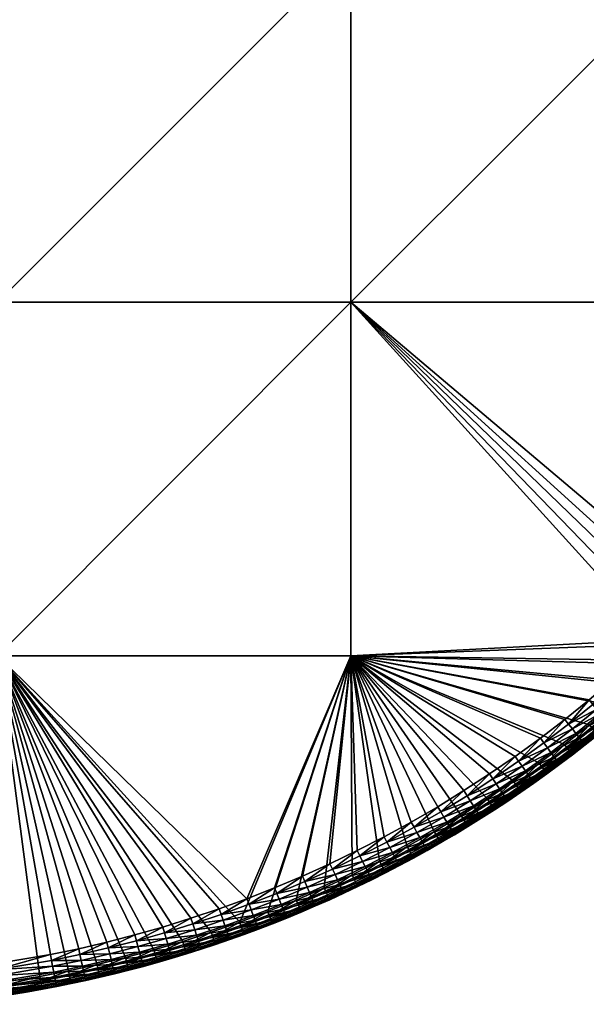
# Model space of a CAD drawing. Header units: centimetres. Extents: x -679 to 534, y -307 to 273.
# Tile 6 of 43: x -354 to -226, y -306 to -83. Entities that reach past the tile are written whole.
import ezdxf

# ---------------------------------------------------------------- set-up
doc = ezdxf.new("R2010")
doc.units = ezdxf.units.CM
doc.layers.add('Fbx_Root', color=18, linetype='Continuous', true_color=0x000000)

msp = doc.modelspace()

# ---------------------------------------------------------------- meshes
at = {"layer": 'Fbx_Root'}
mesh = msp.add_polyface(dxfattribs=at)
corners = [(-205.35, -46.64, 300), (-262.27, 51.94, 300), (-269.99, 47.48, 300), (-148.44, -145.22, 300), (-211.6, -53.67, 300), (-149.8, -148.05, 300), (-151.18, -150.87, 300), (-153.2, -154.82, 300), (-146.65, -148.31, 308.5), (-146.65, -148.31, 302), (-147.23, -149.51, 302), (-149, -153.09, 315), (-146.65, -148.31, 315), (-149.8, -148.05, 300), (-150.21, -151.35, 300.14), (-148.82, -148.52, 300.14), (-147.25, -147.28, 300.51), (-147.92, -148.96, 300.59), (-147.81, -146.3, 300.13), (-148.44, -145.22, 300), (-146.82, -148.03, 301.16), (-147.33, -149.25, 301.26), (-147.19, -149.32, 301.64), (-146.69, -148.24, 301.56), (-147.23, -149.51, 302), (-146.65, -148.31, 302), (-205.35, -46.64, 300), (-197.44, -60.34), (-259.99, 48), (-262.27, 51.94, 300), (-134.89, -168.69), (-148.44, -145.22, 300), (-153.2, -154.82, 300), (-205.16, -64.8), (-142.61, -173.15), (-269.99, 47.48, 300), (-330.27, 151.89), (-267.72, 43.54), (-211.6, -53.67, 300), (-197.44, -60.34), (-205.16, -64.8), (-267.72, 43.54), (-142.61, -173.15), (-134.89, -168.69), (-259.99, 48)]
mesh.append_faces([[corners[k] for k in face] for face in [(0, 1, 2, 2), (3, 0, 4, 4), (2, 4, 0, 0), (5, 3, 4, 4), (4, 6, 5, 5), (4, 7, 6, 6), (8, 9, 10, 10), (11, 12, 8, 8), (13, 14, 15, 15), (16, 15, 17, 17), (15, 18, 13, 13), (13, 18, 19, 19), (17, 20, 16, 16), (15, 16, 18, 18), (20, 17, 21, 21), (22, 23, 21, 21), (20, 21, 23, 23), (24, 25, 22, 22), (23, 22, 25, 25), (26, 27, 28, 28), (26, 28, 29, 29), (30, 27, 31, 31), (26, 31, 27, 27), (32, 33, 34, 34), (35, 36, 37, 37), (37, 33, 38, 38), (37, 38, 35, 35), (32, 38, 33, 33), (39, 40, 41, 41), (42, 40, 43, 43), (39, 43, 40, 40), (39, 41, 44, 44)]])
mesh = msp.add_polyface(dxfattribs=at)
corners = [(-359.01, 13, 300), (-359.01, -67, 300), (-439.01, -67, 300), (-279.01, -147, 300), (-279.01, -227, 300), (-359.01, -227, 300), (-359.01, -147, 300), (-279.01, -67, 300), (-279.01, 13, 300), (-199.01, -67, 300), (-199.01, -147, 300), (-199.01, 13, 300), (-204.37, -224.17, 300), (-230.68, -247.06, 300), (-236.39, -251.31, 300), (-225.07, -242.66, 300), (-219.73, -238.23, 300), (-209.37, -228.99, 300), (-214.49, -233.67, 300), (-199.49, -219.23, 300), (-213.1, -235.23, 300.59), (-218.38, -239.82, 300.59), (-219.02, -239.06, 300.14), (-212.67, -235.72, 301.26), (-217.95, -240.32, 301.26), (-212.56, -235.84, 301.64), (-217.85, -240.44, 301.64), (-214.49, -233.67, 300), (-213.77, -234.48, 300.14), (-219.73, -238.23, 300), (-359.01, -147, 350), (-439.01, -227, 350), (-359.01, -227, 350), (-359.01, -67, 350), (-439.01, -147, 350), (-359.01, 13, 350), (-439.01, -67, 350), (-279.01, -147, 350), (-279.01, -227, 350), (-279.01, -67, 350), (-279.01, 13, 350), (-199.01, -67, 350), (-199.01, -147, 350), (-199.01, 13, 350), (-209.84, -223.33, 350), (-247.63, -253.75, 350), (-241.85, -249.78, 350), (-230.59, -241.39, 350), (-225.12, -236.99, 350), (-219.92, -232.56, 350), (-214.82, -228.01, 350), (-204.98, -218.53, 350), (-200.25, -213.61, 350), (-215.16, -238.19, 302), (-215.08, -238.12, 345), (-217.74, -240.41, 345), (-217.82, -240.48, 302), (-219.04, -233.57, 349.92), (-218.14, -234.61, 349.65), (-212.99, -230.01, 349.65), (-220.76, -242.26, 346.84), (-215.16, -238.03, 345.91), (-215.42, -237.73, 346.84), (-221.19, -241.74, 347.74), (-215.87, -237.21, 347.74), (-221.8, -241, 348.54), (-216.49, -236.49, 348.54), (-222.55, -240.09, 349.18), (-217.27, -235.6, 349.18), (-223.39, -239.08, 349.65), (-224.27, -238.02, 349.92), (-229.76, -242.45, 349.92), (-217.74, -240.41, 345), (-215.08, -238.12, 345), (-213.92, -229, 349.92), (-214.82, -228.01, 350), (-219.92, -232.56, 350), (-225.12, -236.99, 350)]
mesh.append_faces([[corners[k] for k in face] for face in [(0, 1, 2, 2), (3, 4, 5, 5), (3, 5, 6, 6), (7, 3, 6, 6), (7, 6, 1, 1), (8, 7, 1, 1), (9, 10, 3, 3), (9, 3, 7, 7), (11, 9, 7, 7), (3, 12, 4, 4), (13, 14, 4, 4), (15, 13, 4, 4), (15, 4, 16, 16), (17, 18, 4, 4), (12, 17, 4, 4), (18, 16, 4, 4), (19, 12, 3, 3), (19, 3, 10, 10), (20, 21, 22, 22), (23, 24, 21, 21), (25, 26, 24, 24), (27, 28, 22, 22), (27, 22, 29, 29), (30, 31, 32, 32), (33, 34, 30, 30), (35, 36, 33, 33), (37, 30, 32, 32), (37, 32, 38, 38), (39, 33, 30, 30), (39, 30, 37, 37), (40, 33, 39, 39), (41, 39, 37, 37), (41, 37, 42, 42), (43, 39, 41, 41), (44, 37, 38, 38), (45, 46, 38, 38), (47, 48, 38, 38), (48, 49, 38, 38), (49, 50, 38, 38), (37, 44, 51, 51), (51, 52, 37, 37), (52, 42, 37, 37), (44, 38, 50, 50), (53, 54, 55, 55), (53, 55, 56, 56), (57, 58, 59, 59), (60, 61, 62, 62), (63, 60, 62, 62), (63, 62, 64, 64), (65, 63, 64, 64), (65, 64, 66, 66), (67, 65, 66, 66), (67, 66, 68, 68), (69, 67, 68, 68), (69, 68, 58, 58), (70, 69, 58, 58), (70, 58, 57, 57), (71, 69, 70, 70), (61, 72, 73, 73), (57, 74, 75, 75), (57, 75, 76, 76), (71, 70, 77, 77), (70, 57, 76, 76), (70, 76, 77, 77)]])
mesh = msp.add_polyface(dxfattribs=at)
corners = [(-374.9, -303, 300), (-386.94, -303.79, 300), (-359.01, -227, 300), (-342.89, -298.31, 300), (-349.4, -299.58, 300), (-336.42, -296.89, 300), (-362.11, -301.59, 300), (-329.98, -295.32, 300), (-323.58, -293.59, 300), (-317.06, -291.66, 300), (-310.6, -289.57, 300), (-304.18, -287.32, 300), (-297.82, -284.92, 300), (-279.01, -227, 300), (-291.4, -282.3, 300), (-399.01, -304.06, 300), (-277.84, -278.47, 300.59), (-284.59, -280.52, 300.14), (-278.28, -277.57, 300.14), (-277.56, -279.06, 301.26), (-284.18, -281.43, 300.59), (-277.49, -279.21, 301.64), (-283.91, -282.03, 301.26), (-271.58, -275.36, 300.59), (-271.28, -275.94, 301.26), (-278.75, -276.59, 300), (-285.04, -279.53, 300), (-272.53, -273.5, 300), (-274.32, -277.71, 302), (-277.47, -279.25, 302), (-399.01, -299.63, 350), (-392.29, -299.55, 350), (-359.01, -227, 350), (-372.18, -298.31, 350), (-359.56, -296.76, 350), (-385.57, -299.3, 350), (-378.87, -298.89, 350), (-347.02, -294.63, 350), (-340.61, -293.31, 350), (-334.24, -291.83, 350), (-327.9, -290.2, 350), (-321.6, -288.42, 350), (-315.2, -286.43, 350), (-308.84, -284.29, 350), (-302.54, -282, 350), (-279.01, -227, 350), (-296.29, -279.55, 350), (-283.75, -274.07, 350), (-289.99, -276.89, 350), (-277.58, -271.1, 350), (-439.01, -227, 350), (-274.32, -277.71, 302), (-277.46, -279.25, 345), (-277.47, -279.25, 302), (-280.85, -280.28, 346.84), (-280.69, -280.64, 345.91), (-274.36, -277.59, 345.91), (-281.14, -279.66, 347.74), (-274.53, -277.24, 346.84), (-274.84, -276.62, 347.74), (-281.55, -278.8, 348.54), (-275.26, -275.77, 348.54), (-282.04, -277.73, 349.18), (-275.79, -274.71, 349.18), (-282.6, -276.53, 349.65), (-276.38, -273.53, 349.65), (-283.18, -275.29, 349.92), (-276.99, -272.3, 349.92), (-287.9, -281.66, 348.54), (-288.37, -280.58, 349.18), (-288.9, -279.37, 349.65), (-289.45, -278.12, 349.92), (-295.79, -280.79, 349.92), (-277.46, -279.25, 345), (-277.58, -271.1, 350), (-283.75, -274.07, 350), (-289.99, -276.89, 350), (-296.29, -279.55, 350)]
mesh.append_faces([[corners[k] for k in face] for face in [(0, 1, 2, 2), (3, 4, 2, 2), (3, 2, 5, 5), (4, 6, 2, 2), (5, 2, 7, 7), (8, 2, 9, 9), (2, 10, 9, 9), (10, 2, 11, 11), (12, 13, 14, 14), (12, 11, 13, 13), (8, 7, 2, 2), (2, 13, 11, 11), (1, 15, 2, 2), (16, 17, 18, 18), (19, 20, 16, 16), (21, 22, 19, 19), (23, 16, 18, 18), (24, 19, 16, 16), (25, 18, 17, 17), (25, 17, 26, 26), (27, 18, 25, 25), (28, 29, 21, 21), (30, 31, 32, 32), (33, 34, 32, 32), (35, 36, 32, 32), (32, 34, 37, 37), (32, 38, 39, 39), (40, 32, 39, 39), (32, 40, 41, 41), (32, 42, 43, 43), (32, 43, 44, 44), (42, 32, 41, 41), (37, 38, 32, 32), (45, 44, 46, 46), (47, 45, 48, 48), (45, 47, 49, 49), (48, 45, 46, 46), (32, 50, 30, 30), (51, 52, 53, 53), (54, 55, 56, 56), (57, 54, 58, 58), (57, 58, 59, 59), (60, 57, 59, 59), (60, 59, 61, 61), (62, 60, 61, 61), (62, 61, 63, 63), (64, 62, 63, 63), (64, 63, 65, 65), (66, 64, 65, 65), (66, 65, 67, 67), (68, 57, 60, 60), (69, 60, 62, 62), (70, 69, 62, 62), (70, 62, 64, 64), (71, 70, 64, 64), (71, 64, 66, 66), (72, 70, 71, 71), (55, 73, 56, 56), (66, 67, 74, 74), (66, 74, 75, 75), (72, 71, 76, 76), (72, 76, 77, 77), (71, 66, 75, 75), (71, 75, 76, 76)]])
mesh = msp.add_polyface(dxfattribs=at)
corners = [(-399.01, -304.06, 300), (-439.01, -227, 300), (-359.01, -227, 300), (-285.04, -279.53, 300), (-291.4, -282.3, 300), (-279.01, -227, 300), (-278.75, -276.59, 300), (-266.3, -270.21, 300), (-272.53, -273.5, 300), (-260.16, -266.75, 300), (-254.1, -263.14, 300), (-248.14, -259.38, 300), (-242.22, -255.42, 300), (-236.39, -251.31, 300), (-235.17, -253, 300.59), (-241.6, -256.32, 300.14), (-235.76, -252.19, 300.14), (-234.79, -253.53, 301.26), (-241.04, -257.14, 300.59), (-234.69, -253.66, 301.64), (-240.67, -257.68, 301.26), (-229.41, -248.71, 300.59), (-230.02, -247.92, 300.14), (-229.01, -249.23, 301.26), (-228.92, -249.36, 301.64), (-230.68, -247.06, 300), (-236.39, -251.31, 300), (-242.22, -255.42, 300), (-231.76, -251.57, 302), (-234.66, -253.7, 302), (-228.89, -249.4, 302), (-237.59, -255.79, 302), (-277.58, -271.1, 350), (-271.5, -267.98, 350), (-279.01, -227, 350), (-359.01, -227, 350), (-302.54, -282, 350), (-265.4, -264.65, 350), (-259.38, -261.17, 350), (-253.46, -257.53, 350), (-247.63, -253.75, 350), (-241.85, -249.78, 350), (-236.16, -245.66, 350), (-230.59, -241.39, 350), (-228.89, -249.4, 302), (-231.76, -251.57, 345), (-231.76, -251.57, 302), (-234.66, -253.7, 302), (-234.67, -253.7, 345), (-237.6, -255.8, 345), (-234.54, -247.83, 349.65), (-233.75, -248.89, 349.18), (-228.1, -244.56, 349.18), (-235.36, -246.73, 349.92), (-228.91, -243.53, 349.65), (-229.76, -242.45, 349.92), (-237.9, -255.38, 346.84), (-237.67, -255.7, 345.91), (-231.84, -251.47, 345.91), (-232.07, -251.15, 346.84), (-238.29, -254.82, 347.74), (-232.48, -250.6, 347.74), (-238.84, -254.04, 348.54), (-233.05, -249.84, 348.54), (-239.52, -253.07, 349.18), (-240.28, -251.99, 349.65), (-241.07, -250.87, 349.92), (-245.39, -257.1, 349.18), (-246.13, -256.01, 349.65), (-246.89, -254.87, 349.92), (-228.88, -249.4, 345), (-231.76, -251.57, 345), (-234.67, -253.7, 345), (-237.6, -255.8, 345), (-236.16, -245.66, 350), (-241.85, -249.78, 350), (-247.63, -253.75, 350), (-230.59, -241.39, 350)]
mesh.append_faces([[corners[k] for k in face] for face in [(0, 1, 2, 2), (3, 4, 5, 5), (6, 3, 5, 5), (7, 8, 5, 5), (9, 7, 5, 5), (10, 9, 5, 5), (11, 5, 12, 12), (5, 11, 10, 10), (8, 6, 5, 5), (12, 5, 13, 13), (14, 15, 16, 16), (17, 18, 14, 14), (19, 20, 17, 17), (21, 14, 16, 16), (21, 16, 22, 22), (23, 17, 14, 14), (24, 19, 17, 17), (25, 22, 16, 16), (25, 16, 26, 26), (26, 16, 15, 15), (26, 15, 27, 27), (28, 29, 19, 19), (19, 30, 28, 28), (31, 19, 29, 29), (32, 33, 34, 34), (35, 36, 34, 34), (37, 38, 34, 34), (39, 40, 34, 34), (34, 41, 42, 42), (43, 34, 42, 42), (34, 38, 39, 39), (44, 45, 46, 46), (47, 48, 49, 49), (46, 45, 48, 48), (46, 48, 47, 47), (50, 51, 52, 52), (53, 50, 54, 54), (53, 54, 55, 55), (56, 57, 58, 58), (56, 58, 59, 59), (60, 56, 59, 59), (60, 59, 61, 61), (62, 60, 61, 61), (62, 61, 63, 63), (64, 62, 63, 63), (64, 63, 51, 51), (65, 64, 51, 51), (65, 51, 50, 50), (66, 65, 50, 50), (66, 50, 53, 53), (67, 62, 64, 64), (68, 64, 65, 65), (69, 68, 65, 65), (69, 65, 66, 66), (70, 58, 71, 71), (58, 72, 71, 71), (57, 73, 72, 72), (57, 72, 58, 58), (66, 53, 74, 74), (66, 74, 75, 75), (69, 66, 75, 75), (69, 75, 76, 76), (53, 55, 77, 77), (53, 77, 74, 74)]])
mesh = msp.add_polyface(dxfattribs=at)
corners = [(-271.58, -275.36, 300.59), (-278.28, -277.57, 300.14), (-272.04, -274.47, 300.14), (-271.28, -275.94, 301.26), (-277.84, -278.47, 300.59), (-271.21, -276.08, 301.64), (-277.49, -279.21, 301.64), (-277.56, -279.06, 301.26), (-265.31, -272.04, 300.59), (-265.78, -271.16, 300.14), (-264.99, -272.61, 301.26), (-264.92, -272.75, 301.64), (-259.11, -268.56, 300.59), (-266.3, -270.21, 300), (-272.53, -273.5, 300), (-260.16, -266.75, 300), (-271.19, -276.13, 302), (-274.32, -277.71, 302), (-261.78, -271.07, 302), (-264.89, -272.79, 302), (-268.03, -274.48, 302), (-279.01, -227, 350), (-271.5, -267.98, 350), (-265.4, -264.65, 350), (-264.89, -272.79, 302), (-264.91, -272.8, 345), (-268.05, -274.49, 345), (-268.03, -274.48, 302), (-261.78, -271.07, 302), (-271.19, -276.13, 302), (-271.17, -276.12, 345), (-274.3, -277.7, 345), (-274.32, -277.71, 302), (-277.46, -279.25, 345), (-268.29, -274.03, 346.84), (-268.11, -274.38, 345.91), (-261.84, -270.97, 345.91), (-268.61, -273.43, 347.74), (-262.04, -270.62, 346.84), (-262.37, -270.03, 347.74), (-269.06, -272.58, 348.54), (-262.84, -269.19, 348.54), (-269.61, -271.54, 349.18), (-263.42, -268.17, 349.18), (-270.23, -270.38, 349.65), (-264.07, -267.01, 349.65), (-270.87, -269.16, 349.92), (-264.74, -265.82, 349.92), (-274.53, -277.24, 346.84), (-274.36, -277.59, 345.91), (-274.84, -276.62, 347.74), (-275.26, -275.77, 348.54), (-275.79, -274.71, 349.18), (-276.38, -273.53, 349.65), (-276.99, -272.3, 349.92), (-280.85, -280.28, 346.84), (-268.05, -274.49, 345), (-264.91, -272.8, 345), (-274.3, -277.7, 345), (-271.17, -276.12, 345), (-277.46, -279.25, 345), (-265.4, -264.65, 350), (-271.5, -267.98, 350), (-277.58, -271.1, 350)]
mesh.append_faces([[corners[k] for k in face] for face in [(0, 1, 2, 2), (3, 4, 0, 0), (5, 6, 7, 7), (5, 7, 3, 3), (8, 0, 2, 2), (8, 2, 9, 9), (10, 3, 0, 0), (10, 0, 8, 8), (11, 5, 3, 3), (11, 3, 10, 10), (12, 8, 9, 9), (13, 9, 2, 2), (13, 2, 14, 14), (14, 2, 1, 1), (15, 9, 13, 13), (6, 5, 16, 16), (6, 16, 17, 17), (11, 18, 19, 19), (5, 11, 20, 20), (5, 20, 16, 16), (19, 20, 11, 11), (21, 22, 23, 23), (24, 25, 26, 26), (24, 26, 27, 27), (28, 25, 24, 24), (29, 30, 31, 31), (29, 31, 32, 32), (32, 31, 33, 33), (27, 26, 30, 30), (27, 30, 29, 29), (34, 35, 36, 36), (37, 34, 38, 38), (37, 38, 39, 39), (40, 37, 39, 39), (40, 39, 41, 41), (42, 40, 41, 41), (42, 41, 43, 43), (44, 42, 43, 43), (44, 43, 45, 45), (46, 44, 45, 45), (46, 45, 47, 47), (48, 49, 35, 35), (48, 35, 34, 34), (50, 48, 34, 34), (50, 34, 37, 37), (51, 50, 37, 37), (51, 37, 40, 40), (52, 51, 40, 40), (52, 40, 42, 42), (53, 52, 42, 42), (53, 42, 44, 44), (54, 53, 44, 44), (54, 44, 46, 46), (55, 49, 48, 48), (35, 56, 57, 57), (49, 58, 59, 59), (49, 60, 58, 58), (35, 59, 56, 56), (35, 57, 36, 36), (35, 49, 59, 59), (46, 47, 61, 61), (46, 61, 62, 62), (54, 46, 62, 62), (54, 62, 63, 63)]])
mesh = msp.add_polyface(dxfattribs=at)
corners = [(-229.01, -249.23, 301.26), (-235.17, -253, 300.59), (-229.41, -248.71, 300.59), (-228.92, -249.36, 301.64), (-234.79, -253.53, 301.26), (-223.77, -244.28, 300.59), (-230.02, -247.92, 300.14), (-224.39, -243.5, 300.14), (-223.35, -244.79, 301.26), (-223.26, -244.91, 301.64), (-218.38, -239.82, 300.59), (-219.02, -239.06, 300.14), (-217.95, -240.32, 301.26), (-217.85, -240.44, 301.64), (-219.73, -238.23, 300), (-225.07, -242.66, 300), (-230.68, -247.06, 300), (-223.22, -244.95, 302), (-226.04, -247.19, 302), (-234.69, -253.66, 301.64), (-228.89, -249.4, 302), (-215.16, -238.19, 302), (-217.82, -240.48, 302), (-220.51, -242.73, 302), (-217.82, -240.48, 302), (-217.74, -240.41, 345), (-220.43, -242.66, 345), (-220.51, -242.73, 302), (-223.22, -244.95, 302), (-223.22, -244.94, 345), (-226.04, -247.19, 345), (-226.04, -247.19, 302), (-228.89, -249.4, 302), (-228.88, -249.4, 345), (-231.76, -251.57, 345), (-220.76, -242.26, 346.84), (-220.5, -242.57, 345.91), (-215.16, -238.03, 345.91), (-226.36, -246.78, 346.84), (-226.11, -247.09, 345.91), (-226.78, -246.24, 347.74), (-221.19, -241.74, 347.74), (-227.37, -245.49, 348.54), (-221.8, -241, 348.54), (-228.1, -244.56, 349.18), (-222.55, -240.09, 349.18), (-228.91, -243.53, 349.65), (-223.39, -239.08, 349.65), (-229.76, -242.45, 349.92), (-232.07, -251.15, 346.84), (-231.84, -251.47, 345.91), (-232.48, -250.6, 347.74), (-233.05, -249.84, 348.54), (-233.75, -248.89, 349.18), (-234.54, -247.83, 349.65), (-223.22, -244.94, 345), (-220.43, -242.66, 345), (-226.04, -247.19, 345), (-217.74, -240.41, 345), (-228.88, -249.4, 345), (-225.12, -236.99, 350), (-230.59, -241.39, 350)]
mesh.append_faces([[corners[k] for k in face] for face in [(0, 1, 2, 2), (3, 4, 0, 0), (5, 2, 6, 6), (5, 6, 7, 7), (8, 0, 2, 2), (8, 2, 5, 5), (9, 3, 0, 0), (9, 0, 8, 8), (10, 5, 7, 7), (10, 7, 11, 11), (12, 8, 5, 5), (12, 5, 10, 10), (13, 9, 8, 8), (13, 8, 12, 12), (14, 11, 7, 7), (14, 7, 15, 15), (15, 7, 6, 6), (15, 6, 16, 16), (3, 9, 17, 17), (3, 17, 18, 18), (19, 3, 20, 20), (13, 21, 22, 22), (9, 13, 23, 23), (9, 23, 17, 17), (18, 20, 3, 3), (13, 22, 23, 23), (24, 25, 26, 26), (24, 26, 27, 27), (28, 29, 30, 30), (28, 30, 31, 31), (32, 33, 34, 34), (31, 30, 33, 33), (31, 33, 32, 32), (27, 26, 29, 29), (27, 29, 28, 28), (35, 36, 37, 37), (38, 39, 36, 36), (38, 36, 35, 35), (40, 38, 35, 35), (40, 35, 41, 41), (42, 40, 41, 41), (42, 41, 43, 43), (44, 42, 43, 43), (44, 43, 45, 45), (46, 44, 45, 45), (46, 45, 47, 47), (48, 46, 47, 47), (49, 50, 39, 39), (49, 39, 38, 38), (51, 49, 38, 38), (51, 38, 40, 40), (52, 51, 40, 40), (52, 40, 42, 42), (53, 52, 42, 42), (53, 42, 44, 44), (54, 44, 46, 46), (36, 55, 56, 56), (39, 57, 55, 55), (36, 56, 58, 58), (59, 57, 39, 39), (39, 55, 36, 36), (59, 39, 50, 50), (37, 36, 58, 58), (48, 60, 61, 61)]])
mesh = msp.add_polyface(dxfattribs=at)
corners = [(-259.11, -268.56, 300.59), (-265.78, -271.16, 300.14), (-259.62, -267.69, 300.14), (-258.79, -269.12, 301.26), (-264.99, -272.61, 301.26), (-265.31, -272.04, 300.59), (-258.71, -269.26, 301.64), (-264.92, -272.75, 301.64), (-253.01, -264.92, 300.59), (-253.54, -264.07, 300.14), (-252.67, -265.48, 301.26), (-252.59, -265.61, 301.64), (-247.01, -261.13, 300.59), (-260.16, -266.75, 300), (-254.1, -263.14, 300), (-248.14, -259.38, 300), (-261.78, -271.07, 302), (-255.61, -267.5, 302), (-258.68, -269.3, 302), (-252.56, -265.65, 302), (-249.54, -263.77, 302), (-252.56, -265.65, 302), (-252.56, -265.65, 345), (-255.61, -267.5, 345), (-255.61, -267.5, 302), (-249.54, -263.77, 302), (-258.68, -269.3, 302), (-258.69, -269.3, 345), (-261.78, -271.07, 345), (-261.78, -271.07, 302), (-264.91, -272.8, 345), (-255.87, -267.05, 346.84), (-255.67, -267.39, 345.91), (-249.59, -263.66, 345.91), (-256.22, -266.47, 347.74), (-249.8, -263.33, 346.84), (-256.71, -265.64, 348.54), (-250.17, -262.75, 347.74), (-250.68, -261.94, 348.54), (-257.32, -264.63, 349.18), (-251.31, -260.94, 349.18), (-257.99, -263.5, 349.65), (-252.01, -259.83, 349.65), (-258.7, -262.32, 349.92), (-252.74, -258.67, 349.92), (-262.04, -270.62, 346.84), (-261.84, -270.97, 345.91), (-262.37, -270.03, 347.74), (-262.84, -269.19, 348.54), (-263.42, -268.17, 349.18), (-264.07, -267.01, 349.65), (-264.74, -265.82, 349.92), (-268.29, -274.03, 346.84), (-258.69, -269.3, 345), (-255.61, -267.5, 345), (-261.78, -271.07, 345), (-252.56, -265.65, 345), (-264.91, -272.8, 345), (-253.46, -257.53, 350), (-259.38, -261.17, 350), (-265.4, -264.65, 350), (-247.63, -253.75, 350)]
mesh.append_faces([[corners[k] for k in face] for face in [(0, 1, 2, 2), (3, 4, 5, 5), (3, 5, 0, 0), (6, 7, 4, 4), (6, 4, 3, 3), (8, 0, 2, 2), (8, 2, 9, 9), (10, 3, 0, 0), (10, 0, 8, 8), (11, 6, 3, 3), (11, 3, 10, 10), (12, 8, 9, 9), (13, 2, 1, 1), (14, 9, 2, 2), (14, 2, 13, 13), (15, 9, 14, 14), (7, 6, 16, 16), (11, 17, 6, 6), (6, 17, 18, 18), (11, 19, 17, 17), (18, 16, 6, 6), (20, 19, 11, 11), (21, 22, 23, 23), (21, 23, 24, 24), (25, 22, 21, 21), (26, 27, 28, 28), (26, 28, 29, 29), (29, 28, 30, 30), (24, 23, 27, 27), (24, 27, 26, 26), (31, 32, 33, 33), (34, 31, 35, 35), (36, 34, 37, 37), (36, 37, 38, 38), (39, 36, 38, 38), (39, 38, 40, 40), (41, 39, 40, 40), (41, 40, 42, 42), (43, 41, 42, 42), (43, 42, 44, 44), (45, 46, 32, 32), (45, 32, 31, 31), (47, 45, 31, 31), (47, 31, 34, 34), (48, 47, 34, 34), (48, 34, 36, 36), (49, 48, 36, 36), (49, 36, 39, 39), (50, 49, 39, 39), (50, 39, 41, 41), (51, 50, 41, 41), (51, 41, 43, 43), (52, 46, 45, 45), (32, 53, 54, 54), (46, 55, 53, 53), (32, 54, 56, 56), (46, 57, 55, 55), (32, 56, 33, 33), (32, 46, 53, 53), (43, 44, 58, 58), (43, 58, 59, 59), (51, 43, 59, 59), (51, 59, 60, 60), (44, 61, 58, 58)]])
mesh = msp.add_polyface(dxfattribs=at)
corners = [(-247.01, -261.13, 300.59), (-253.54, -264.07, 300.14), (-247.55, -260.29, 300.14), (-246.65, -261.68, 301.26), (-252.67, -265.48, 301.26), (-253.01, -264.92, 300.59), (-246.56, -261.81, 301.64), (-252.59, -265.61, 301.64), (-241.04, -257.14, 300.59), (-241.6, -256.32, 300.14), (-240.67, -257.68, 301.26), (-240.58, -257.81, 301.64), (-235.17, -253, 300.59), (-234.79, -253.53, 301.26), (-234.69, -253.66, 301.64), (-248.14, -259.38, 300), (-242.22, -255.42, 300), (-246.54, -261.85, 302), (-249.54, -263.77, 302), (-243.53, -259.87, 302), (-240.55, -257.85, 302), (-237.59, -255.79, 302), (-234.66, -253.7, 302), (-237.6, -255.8, 345), (-237.59, -255.79, 302), (-240.55, -257.85, 302), (-240.56, -257.86, 345), (-243.54, -259.88, 345), (-243.53, -259.87, 302), (-246.54, -261.85, 302), (-246.52, -261.84, 345), (-249.53, -263.76, 345), (-249.54, -263.77, 302), (-252.56, -265.65, 345), (-243.83, -259.45, 346.84), (-243.61, -259.78, 345.91), (-237.67, -255.7, 345.91), (-237.9, -255.38, 346.84), (-244.21, -258.88, 347.74), (-238.29, -254.82, 347.74), (-244.74, -258.08, 348.54), (-238.84, -254.04, 348.54), (-245.39, -257.1, 349.18), (-246.13, -256.01, 349.65), (-239.52, -253.07, 349.18), (-249.8, -263.33, 346.84), (-249.59, -263.66, 345.91), (-250.17, -262.75, 347.74), (-250.68, -261.94, 348.54), (-251.31, -260.94, 349.18), (-252.01, -259.83, 349.65), (-252.74, -258.67, 349.92), (-246.89, -254.87, 349.92), (-255.87, -267.05, 346.84), (-256.22, -266.47, 347.74), (-240.56, -257.86, 345), (-237.6, -255.8, 345), (-246.52, -261.84, 345), (-243.54, -259.88, 345), (-252.56, -265.65, 345), (-249.53, -263.76, 345), (-247.63, -253.75, 350)]
mesh.append_faces([[corners[k] for k in face] for face in [(0, 1, 2, 2), (3, 4, 5, 5), (3, 5, 0, 0), (6, 7, 4, 4), (6, 4, 3, 3), (8, 0, 2, 2), (8, 2, 9, 9), (10, 3, 0, 0), (10, 0, 8, 8), (11, 6, 3, 3), (11, 3, 10, 10), (12, 8, 9, 9), (13, 10, 8, 8), (14, 11, 10, 10), (15, 2, 1, 1), (16, 9, 2, 2), (16, 2, 15, 15), (7, 6, 17, 17), (7, 17, 18, 18), (11, 19, 6, 6), (11, 20, 19, 19), (11, 21, 20, 20), (19, 17, 6, 6), (21, 11, 14, 14), (22, 23, 24, 24), (25, 26, 27, 27), (25, 27, 28, 28), (24, 23, 26, 26), (24, 26, 25, 25), (29, 30, 31, 31), (29, 31, 32, 32), (32, 31, 33, 33), (28, 27, 30, 30), (28, 30, 29, 29), (34, 35, 36, 36), (34, 36, 37, 37), (38, 34, 37, 37), (38, 37, 39, 39), (40, 38, 39, 39), (40, 39, 41, 41), (42, 40, 41, 41), (43, 42, 44, 44), (45, 46, 35, 35), (45, 35, 34, 34), (47, 45, 34, 34), (47, 34, 38, 38), (48, 47, 38, 38), (48, 38, 40, 40), (49, 48, 40, 40), (49, 40, 42, 42), (50, 49, 42, 42), (50, 42, 43, 43), (51, 50, 43, 43), (51, 43, 52, 52), (53, 46, 45, 45), (54, 45, 47, 47), (36, 55, 56, 56), (35, 57, 58, 58), (35, 58, 55, 55), (46, 59, 60, 60), (46, 60, 57, 57), (35, 55, 36, 36), (35, 46, 57, 57), (51, 52, 61, 61)]])
mesh = msp.add_polyface(dxfattribs=at)
corners = [(-290.59, -284.22, 300.59), (-297.06, -286.86, 300.59), (-297.43, -285.93, 300.14), (-290.97, -283.3, 300.14), (-290.33, -284.83, 301.26), (-296.82, -287.47, 301.26), (-290.27, -284.97, 301.64), (-296.76, -287.62, 301.64), (-284.18, -281.43, 300.59), (-284.59, -280.52, 300.14), (-283.91, -282.03, 301.26), (-283.84, -282.17, 301.64), (-277.84, -278.47, 300.59), (-277.56, -279.06, 301.26), (-277.49, -279.21, 301.64), (-285.04, -279.53, 300), (-291.4, -282.3, 300), (-293.49, -286.36, 302), (-280.64, -280.75, 302), (-287.03, -283.64, 302), (-290.25, -285.02, 302), (-283.82, -282.21, 302), (-277.47, -279.25, 302), (-277.47, -279.25, 302), (-277.46, -279.25, 345), (-280.63, -280.75, 345), (-280.64, -280.75, 302), (-283.82, -282.21, 302), (-283.83, -282.22, 345), (-287.04, -283.64, 345), (-287.03, -283.64, 302), (-290.25, -285.02, 302), (-290.27, -285.03, 345), (-293.52, -286.37, 345), (-293.49, -286.36, 302), (-296.72, -287.65, 345), (-287.25, -283.17, 346.84), (-287.09, -283.53, 345.91), (-280.69, -280.64, 345.91), (-280.85, -280.28, 346.84), (-287.52, -282.54, 347.74), (-281.14, -279.66, 347.74), (-287.9, -281.66, 348.54), (-288.37, -280.58, 349.18), (-281.55, -278.8, 348.54), (-293.71, -285.89, 346.84), (-293.56, -286.26, 345.91), (-293.97, -285.26, 347.74), (-294.33, -284.37, 348.54), (-294.77, -283.28, 349.18), (-295.27, -282.06, 349.65), (-288.9, -279.37, 349.65), (-295.79, -280.79, 349.92), (-300.11, -288.4, 346.84), (-300.36, -287.76, 347.74), (-283.83, -282.22, 345), (-280.63, -280.75, 345), (-290.27, -285.03, 345), (-287.04, -283.64, 345), (-293.52, -286.37, 345), (-277.46, -279.25, 345), (-299.97, -288.77, 345.91)]
mesh.append_faces([[corners[k] for k in face] for face in [(0, 1, 2, 2), (0, 2, 3, 3), (4, 5, 1, 1), (4, 1, 0, 0), (6, 7, 5, 5), (6, 5, 4, 4), (8, 0, 3, 3), (8, 3, 9, 9), (10, 4, 0, 0), (10, 0, 8, 8), (11, 6, 4, 4), (11, 4, 10, 10), (12, 8, 9, 9), (13, 10, 8, 8), (14, 11, 10, 10), (15, 9, 3, 3), (15, 3, 16, 16), (16, 3, 2, 2), (7, 6, 17, 17), (14, 18, 11, 11), (6, 11, 19, 19), (6, 19, 20, 20), (6, 20, 17, 17), (11, 21, 19, 19), (14, 22, 18, 18), (18, 21, 11, 11), (23, 24, 25, 25), (23, 25, 26, 26), (27, 28, 29, 29), (27, 29, 30, 30), (31, 32, 33, 33), (31, 33, 34, 34), (30, 29, 32, 32), (30, 32, 31, 31), (26, 25, 28, 28), (26, 28, 27, 27), (34, 33, 35, 35), (36, 37, 38, 38), (36, 38, 39, 39), (40, 36, 39, 39), (40, 39, 41, 41), (42, 40, 41, 41), (43, 42, 44, 44), (45, 46, 37, 37), (45, 37, 36, 36), (47, 45, 36, 36), (47, 36, 40, 40), (48, 47, 40, 40), (48, 40, 42, 42), (49, 48, 42, 42), (49, 42, 43, 43), (50, 49, 43, 43), (50, 43, 51, 51), (52, 50, 51, 51), (53, 46, 45, 45), (54, 45, 47, 47), (38, 55, 56, 56), (37, 57, 58, 58), (46, 59, 57, 57), (37, 58, 55, 55), (38, 56, 60, 60), (37, 55, 38, 38), (61, 59, 46, 46), (57, 37, 46, 46)]])
mesh = msp.add_polyface(dxfattribs=at)
corners = [(-303.47, -289.28, 300.59), (-310.25, -290.6, 300.14), (-303.81, -288.34, 300.14), (-303.24, -289.9, 301.26), (-309.72, -292.17, 301.26), (-309.93, -291.55, 300.59), (-303.19, -290.05, 301.64), (-309.67, -292.32, 301.64), (-297.06, -286.86, 300.59), (-297.43, -285.93, 300.14), (-296.82, -287.47, 301.26), (-296.76, -287.62, 301.64), (-297.82, -284.92, 300), (-304.18, -287.32, 300), (-291.4, -282.3, 300), (-306.41, -291.25, 302), (-303.17, -290.09, 302), (-299.95, -288.9, 302), (-309.65, -292.36, 302), (-296.75, -287.66, 302), (-293.49, -286.36, 302), (-296.75, -287.66, 302), (-296.72, -287.65, 345), (-299.93, -288.89, 345), (-299.95, -288.9, 302), (-303.17, -290.09, 302), (-303.16, -290.09, 345), (-306.4, -291.25, 345), (-306.41, -291.25, 302), (-309.66, -292.37, 345), (-293.49, -286.36, 302), (-300.11, -288.4, 346.84), (-299.97, -288.77, 345.91), (-293.56, -286.26, 345.91), (-300.36, -287.76, 347.74), (-293.71, -285.89, 346.84), (-300.69, -286.87, 348.54), (-293.97, -285.26, 347.74), (-294.33, -284.37, 348.54), (-301.11, -285.77, 349.18), (-294.77, -283.28, 349.18), (-301.58, -284.53, 349.65), (-295.27, -282.06, 349.65), (-302.06, -283.25, 349.92), (-295.79, -280.79, 349.92), (-306.57, -290.76, 346.84), (-306.44, -291.13, 345.91), (-306.8, -290.11, 347.74), (-307.12, -289.21, 348.54), (-307.51, -288.1, 349.18), (-307.94, -286.85, 349.65), (-308.4, -285.56, 349.92), (-313.09, -292.95, 346.84), (-313.3, -292.3, 347.74), (-299.93, -288.89, 345), (-296.72, -287.65, 345), (-303.16, -290.09, 345), (-306.4, -291.25, 345), (-293.52, -286.37, 345), (-309.66, -292.37, 345), (-296.29, -279.55, 350), (-302.54, -282, 350), (-308.84, -284.29, 350)]
mesh.append_faces([[corners[k] for k in face] for face in [(0, 1, 2, 2), (3, 4, 5, 5), (3, 5, 0, 0), (6, 7, 4, 4), (6, 4, 3, 3), (8, 0, 2, 2), (8, 2, 9, 9), (10, 3, 0, 0), (10, 0, 8, 8), (11, 6, 3, 3), (11, 3, 10, 10), (12, 9, 2, 2), (12, 2, 13, 13), (14, 9, 12, 12), (13, 2, 1, 1), (15, 7, 6, 6), (16, 15, 6, 6), (17, 16, 6, 6), (18, 7, 15, 15), (17, 11, 19, 19), (11, 20, 19, 19), (6, 11, 17, 17), (21, 22, 23, 23), (21, 23, 24, 24), (25, 26, 27, 27), (25, 27, 28, 28), (24, 23, 26, 26), (24, 26, 25, 25), (28, 27, 29, 29), (30, 22, 21, 21), (31, 32, 33, 33), (34, 31, 35, 35), (36, 34, 37, 37), (36, 37, 38, 38), (39, 36, 38, 38), (39, 38, 40, 40), (41, 39, 40, 40), (41, 40, 42, 42), (43, 41, 42, 42), (43, 42, 44, 44), (45, 46, 32, 32), (45, 32, 31, 31), (47, 45, 31, 31), (47, 31, 34, 34), (48, 47, 34, 34), (48, 34, 36, 36), (49, 48, 36, 36), (49, 36, 39, 39), (50, 49, 39, 39), (50, 39, 41, 41), (51, 50, 41, 41), (51, 41, 43, 43), (52, 46, 45, 45), (53, 45, 47, 47), (32, 54, 55, 55), (46, 56, 54, 54), (46, 54, 32, 32), (57, 56, 46, 46), (32, 55, 58, 58), (59, 57, 46, 46), (43, 44, 60, 60), (43, 60, 61, 61), (51, 43, 61, 61), (51, 61, 62, 62)]])
mesh = msp.add_polyface(dxfattribs=at)
corners = [(-316.45, -293.65, 300.59), (-323.01, -295.6, 300.59), (-323.28, -294.63, 300.14), (-316.74, -292.7, 300.14), (-316.25, -294.28, 301.26), (-322.83, -296.23, 301.26), (-316.21, -294.43, 301.64), (-322.79, -296.38, 301.64), (-309.93, -291.55, 300.59), (-310.25, -290.6, 300.14), (-309.72, -292.17, 301.26), (-309.67, -292.32, 301.64), (-303.47, -289.28, 300.59), (-317.06, -291.66, 300), (-310.6, -289.57, 300), (-304.18, -287.32, 300), (-312.92, -293.44, 302), (-316.19, -294.48, 302), (-319.48, -295.47, 302), (-309.65, -292.36, 302), (-309.65, -292.36, 302), (-309.66, -292.37, 345), (-312.93, -293.44, 345), (-312.92, -293.44, 302), (-316.19, -294.48, 302), (-316.22, -294.48, 345), (-319.51, -295.48, 345), (-319.48, -295.47, 302), (-306.41, -291.25, 302), (-322.74, -296.42, 345), (-313.09, -292.95, 346.84), (-312.97, -293.33, 345.91), (-306.44, -291.13, 345.91), (-313.3, -292.3, 347.74), (-306.57, -290.76, 346.84), (-313.59, -291.39, 348.54), (-306.8, -290.11, 347.74), (-307.12, -289.21, 348.54), (-313.96, -290.27, 349.18), (-307.51, -288.1, 349.18), (-314.36, -289.01, 349.65), (-307.94, -286.85, 349.65), (-314.78, -287.71, 349.92), (-308.4, -285.56, 349.92), (-319.66, -294.99, 346.84), (-319.55, -295.36, 345.91), (-319.85, -294.33, 347.74), (-320.12, -293.41, 348.54), (-320.46, -292.28, 349.18), (-320.83, -291.02, 349.65), (-321.22, -289.7, 349.92), (-326.11, -296.81, 346.84), (-326.29, -296.15, 347.74), (-312.93, -293.44, 345), (-309.66, -292.37, 345), (-316.22, -294.48, 345), (-319.51, -295.48, 345), (-322.74, -296.42, 345), (-308.84, -284.29, 350), (-315.2, -286.43, 350), (-321.6, -288.42, 350)]
mesh.append_faces([[corners[k] for k in face] for face in [(0, 1, 2, 2), (0, 2, 3, 3), (4, 5, 1, 1), (4, 1, 0, 0), (6, 7, 5, 5), (6, 5, 4, 4), (8, 0, 3, 3), (8, 3, 9, 9), (10, 4, 0, 0), (10, 0, 8, 8), (11, 6, 4, 4), (11, 4, 10, 10), (12, 8, 9, 9), (13, 3, 2, 2), (14, 9, 3, 3), (14, 3, 13, 13), (15, 9, 14, 14), (6, 11, 16, 16), (6, 16, 17, 17), (7, 6, 18, 18), (6, 17, 18, 18), (19, 16, 11, 11), (20, 21, 22, 22), (20, 22, 23, 23), (24, 25, 26, 26), (24, 26, 27, 27), (23, 22, 25, 25), (23, 25, 24, 24), (28, 21, 20, 20), (27, 26, 29, 29), (30, 31, 32, 32), (33, 30, 34, 34), (35, 33, 36, 36), (35, 36, 37, 37), (38, 35, 37, 37), (38, 37, 39, 39), (40, 38, 39, 39), (40, 39, 41, 41), (42, 40, 41, 41), (42, 41, 43, 43), (44, 45, 31, 31), (44, 31, 30, 30), (46, 44, 30, 30), (46, 30, 33, 33), (47, 46, 33, 33), (47, 33, 35, 35), (48, 47, 35, 35), (48, 35, 38, 38), (49, 48, 38, 38), (49, 38, 40, 40), (50, 49, 40, 40), (50, 40, 42, 42), (51, 45, 44, 44), (52, 44, 46, 46), (53, 54, 31, 31), (55, 53, 31, 31), (55, 45, 56, 56), (57, 56, 45, 45), (54, 32, 31, 31), (45, 55, 31, 31), (42, 43, 58, 58), (42, 58, 59, 59), (50, 42, 59, 59), (50, 59, 60, 60)]])
mesh = msp.add_polyface(dxfattribs=at)
corners = [(-329.46, -297.34, 300.59), (-336.17, -297.95, 300.14), (-329.71, -296.37, 300.14), (-329.3, -297.97, 301.26), (-335.8, -299.56, 301.26), (-335.95, -298.92, 300.59), (-329.26, -298.13, 301.64), (-335.76, -299.72, 301.64), (-323.01, -295.6, 300.59), (-323.28, -294.63, 300.14), (-322.83, -296.23, 301.26), (-322.79, -296.38, 301.64), (-329.98, -295.32, 300), (-317.06, -291.66, 300), (-323.58, -293.59, 300), (-322.78, -296.43, 302), (-326.01, -297.32, 302), (-319.48, -295.47, 302), (-332.49, -298.99, 302), (-329.24, -298.17, 302), (-335.75, -299.76, 302), (-322.78, -296.43, 302), (-322.74, -296.42, 345), (-325.98, -297.31, 345), (-326.01, -297.32, 302), (-329.24, -298.17, 302), (-329.23, -298.17, 345), (-332.49, -298.99, 345), (-332.49, -298.99, 302), (-335.76, -299.77, 345), (-319.48, -295.47, 302), (-326.11, -296.81, 346.84), (-326.01, -297.19, 345.91), (-319.55, -295.36, 345.91), (-326.29, -296.15, 347.74), (-319.66, -294.99, 346.84), (-326.54, -295.23, 348.54), (-319.85, -294.33, 347.74), (-320.12, -293.41, 348.54), (-326.85, -294.09, 349.18), (-320.46, -292.28, 349.18), (-327.19, -292.82, 349.65), (-320.83, -291.02, 349.65), (-327.55, -291.49, 349.92), (-321.22, -289.7, 349.92), (-332.61, -298.48, 346.84), (-332.52, -298.87, 345.91), (-332.77, -297.82, 347.74), (-333, -296.89, 348.54), (-333.28, -295.75, 349.18), (-333.59, -294.46, 349.65), (-333.92, -293.13, 349.92), (-339.15, -300, 346.84), (-339.29, -299.33, 347.74), (-329.23, -298.17, 345), (-325.98, -297.31, 345), (-322.74, -296.42, 345), (-335.76, -299.77, 345), (-332.49, -298.99, 345), (-321.6, -288.42, 350), (-327.9, -290.2, 350), (-334.24, -291.83, 350)]
mesh.append_faces([[corners[k] for k in face] for face in [(0, 1, 2, 2), (3, 4, 5, 5), (3, 5, 0, 0), (6, 7, 4, 4), (6, 4, 3, 3), (8, 0, 2, 2), (8, 2, 9, 9), (10, 3, 0, 0), (10, 0, 8, 8), (11, 6, 3, 3), (11, 3, 10, 10), (12, 2, 1, 1), (13, 9, 14, 14), (14, 9, 2, 2), (14, 2, 12, 12), (6, 11, 15, 15), (6, 15, 16, 16), (11, 17, 15, 15), (18, 7, 6, 6), (19, 18, 6, 6), (16, 19, 6, 6), (20, 7, 18, 18), (21, 22, 23, 23), (21, 23, 24, 24), (25, 26, 27, 27), (25, 27, 28, 28), (24, 23, 26, 26), (24, 26, 25, 25), (28, 27, 29, 29), (30, 22, 21, 21), (31, 32, 33, 33), (34, 31, 35, 35), (36, 34, 37, 37), (36, 37, 38, 38), (39, 36, 38, 38), (39, 38, 40, 40), (41, 39, 40, 40), (41, 40, 42, 42), (43, 41, 42, 42), (43, 42, 44, 44), (45, 46, 32, 32), (45, 32, 31, 31), (47, 45, 31, 31), (47, 31, 34, 34), (48, 47, 34, 34), (48, 34, 36, 36), (49, 48, 36, 36), (49, 36, 39, 39), (50, 49, 39, 39), (50, 39, 41, 41), (51, 50, 41, 41), (51, 41, 43, 43), (52, 46, 45, 45), (53, 45, 47, 47), (54, 55, 32, 32), (55, 56, 32, 32), (57, 58, 46, 46), (58, 54, 46, 46), (56, 33, 32, 32), (46, 54, 32, 32), (43, 44, 59, 59), (43, 59, 60, 60), (51, 43, 60, 60), (51, 60, 61, 61)]])
mesh = msp.add_polyface(dxfattribs=at)
corners = [(-342.47, -300.35, 300.59), (-349.02, -301.63, 300.59), (-349.2, -300.64, 300.14), (-342.67, -299.38, 300.14), (-342.33, -301, 301.26), (-348.9, -302.27, 301.26), (-342.3, -301.15, 301.64), (-348.88, -302.43, 301.64), (-335.95, -298.92, 300.59), (-336.17, -297.95, 300.14), (-335.8, -299.56, 301.26), (-335.76, -299.72, 301.64), (-329.46, -297.34, 300.59), (-342.89, -298.31, 300), (-349.4, -299.58, 300), (-329.98, -295.32, 300), (-336.42, -296.89, 300), (-345.58, -301.86, 302), (-339.02, -300.5, 302), (-342.29, -301.2, 302), (-335.75, -299.76, 302), (-335.75, -299.76, 302), (-335.76, -299.77, 345), (-339.03, -300.51, 345), (-339.02, -300.5, 302), (-342.29, -301.2, 302), (-342.32, -301.21, 345), (-345.62, -301.87, 345), (-345.58, -301.86, 302), (-332.49, -298.99, 302), (-348.82, -302.47, 345), (-348.87, -302.48, 302), (-339.15, -300, 346.84), (-339.06, -300.38, 345.91), (-332.52, -298.87, 345.91), (-339.29, -299.33, 347.74), (-332.61, -298.48, 346.84), (-339.5, -298.4, 348.54), (-332.77, -297.82, 347.74), (-333, -296.89, 348.54), (-339.75, -297.25, 349.18), (-333.28, -295.75, 349.18), (-340.03, -295.96, 349.65), (-333.59, -294.46, 349.65), (-340.33, -294.62, 349.92), (-333.92, -293.13, 349.92), (-345.72, -301.36, 346.84), (-345.64, -301.74, 345.91), (-345.85, -300.69, 347.74), (-346.03, -299.75, 348.54), (-346.25, -298.59, 349.18), (-346.5, -297.29, 349.65), (-346.77, -295.95, 349.92), (-342.32, -301.21, 345), (-339.03, -300.51, 345), (-345.62, -301.87, 345), (-335.76, -299.77, 345), (-348.82, -302.47, 345), (-334.24, -291.83, 350), (-340.61, -293.31, 350), (-347.02, -294.63, 350)]
mesh.append_faces([[corners[k] for k in face] for face in [(0, 1, 2, 2), (0, 2, 3, 3), (4, 5, 1, 1), (4, 1, 0, 0), (6, 7, 5, 5), (6, 5, 4, 4), (8, 0, 3, 3), (8, 3, 9, 9), (10, 4, 0, 0), (10, 0, 8, 8), (11, 6, 4, 4), (11, 4, 10, 10), (12, 8, 9, 9), (13, 3, 2, 2), (13, 2, 14, 14), (15, 9, 16, 16), (16, 9, 3, 3), (16, 3, 13, 13), (7, 6, 17, 17), (6, 11, 18, 18), (6, 18, 19, 19), (19, 17, 6, 6), (20, 18, 11, 11), (21, 22, 23, 23), (21, 23, 24, 24), (25, 26, 27, 27), (25, 27, 28, 28), (24, 23, 26, 26), (24, 26, 25, 25), (29, 22, 21, 21), (28, 27, 30, 30), (28, 30, 31, 31), (32, 33, 34, 34), (35, 32, 36, 36), (37, 35, 38, 38), (37, 38, 39, 39), (40, 37, 39, 39), (40, 39, 41, 41), (42, 40, 41, 41), (42, 41, 43, 43), (44, 42, 43, 43), (44, 43, 45, 45), (46, 47, 33, 33), (46, 33, 32, 32), (48, 46, 32, 32), (48, 32, 35, 35), (49, 48, 35, 35), (49, 35, 37, 37), (50, 49, 37, 37), (50, 37, 40, 40), (51, 50, 40, 40), (51, 40, 42, 42), (52, 51, 42, 42), (52, 42, 44, 44), (53, 54, 33, 33), (55, 53, 47, 47), (54, 56, 33, 33), (57, 55, 47, 47), (56, 34, 33, 33), (47, 53, 33, 33), (44, 45, 58, 58), (44, 58, 59, 59), (52, 44, 59, 59), (52, 59, 60, 60)]])
mesh = msp.add_polyface(dxfattribs=at)
corners = [(-361.83, -303.65, 300.59), (-374.81, -304.09, 300.14), (-361.96, -302.66, 300.14), (-361.74, -304.3, 301.26), (-374.72, -305.08, 300.59), (-361.72, -304.46, 301.64), (-374.66, -305.73, 301.26), (-349.02, -301.63, 300.59), (-349.2, -300.64, 300.14), (-348.9, -302.27, 301.26), (-348.88, -302.43, 301.64), (-362.11, -301.59, 300), (-349.4, -299.58, 300), (-368.17, -305.3, 302), (-374.65, -305.89, 301.64), (-345.58, -301.86, 302), (-348.87, -302.48, 302), (-355.28, -303.57, 302), (-361.72, -304.51, 302), (-364.94, -304.92, 302), (-358.49, -304.06, 302), (-352.07, -303.04, 302), (-348.87, -302.48, 302), (-348.82, -302.47, 345), (-352.04, -303.04, 345), (-352.07, -303.04, 302), (-355.28, -303.57, 302), (-355.26, -303.56, 345), (-358.49, -304.06, 345), (-358.49, -304.06, 302), (-361.72, -304.51, 302), (-361.72, -304.51, 345), (-364.96, -304.93, 345), (-364.94, -304.92, 302), (-358.56, -303.54, 346.84), (-358.51, -303.93, 345.91), (-345.64, -301.74, 345.91), (-345.72, -301.36, 346.84), (-358.66, -302.87, 347.74), (-345.85, -300.69, 347.74), (-358.8, -301.92, 348.54), (-346.03, -299.75, 348.54), (-358.97, -300.75, 349.18), (-346.25, -298.59, 349.18), (-359.16, -299.45, 349.65), (-346.5, -297.29, 349.65), (-359.36, -298.09, 349.92), (-346.77, -295.95, 349.92), (-371.5, -305.13, 346.84), (-371.46, -305.52, 345.91), (-371.57, -304.45, 347.74), (-371.66, -303.5, 348.54), (-371.78, -302.32, 349.18), (-371.91, -301.01, 349.65), (-372.04, -299.65, 349.92), (-352.04, -303.04, 345), (-348.82, -302.47, 345), (-358.49, -304.06, 345), (-355.26, -303.56, 345), (-361.72, -304.51, 345), (-364.96, -304.93, 345), (-347.02, -294.63, 350), (-359.56, -296.76, 350)]
mesh.append_faces([[corners[k] for k in face] for face in [(0, 1, 2, 2), (3, 4, 0, 0), (5, 6, 3, 3), (7, 0, 2, 2), (7, 2, 8, 8), (9, 3, 0, 0), (9, 0, 7, 7), (10, 5, 3, 3), (10, 3, 9, 9), (1, 11, 2, 2), (12, 8, 2, 2), (12, 2, 11, 11), (13, 14, 5, 5), (10, 15, 16, 16), (17, 5, 10, 10), (18, 19, 5, 5), (20, 18, 5, 5), (13, 5, 19, 19), (21, 17, 10, 10), (21, 10, 16, 16), (20, 5, 17, 17), (22, 23, 24, 24), (22, 24, 25, 25), (26, 27, 28, 28), (26, 28, 29, 29), (25, 24, 27, 27), (25, 27, 26, 26), (30, 31, 32, 32), (30, 32, 33, 33), (29, 28, 31, 31), (29, 31, 30, 30), (34, 35, 36, 36), (34, 36, 37, 37), (38, 34, 37, 37), (38, 37, 39, 39), (40, 38, 39, 39), (40, 39, 41, 41), (42, 40, 41, 41), (42, 41, 43, 43), (44, 42, 43, 43), (44, 43, 45, 45), (46, 44, 45, 45), (46, 45, 47, 47), (48, 49, 35, 35), (48, 35, 34, 34), (50, 48, 34, 34), (50, 34, 38, 38), (51, 50, 38, 38), (51, 38, 40, 40), (52, 51, 40, 40), (52, 40, 42, 42), (53, 52, 42, 42), (53, 42, 44, 44), (54, 53, 44, 44), (54, 44, 46, 46), (55, 56, 36, 36), (57, 58, 35, 35), (59, 57, 35, 35), (58, 55, 35, 35), (60, 59, 35, 35), (55, 36, 35, 35), (46, 47, 61, 61), (46, 61, 62, 62), (54, 46, 62, 62)]])

doc.saveas('drawing.dxf')
